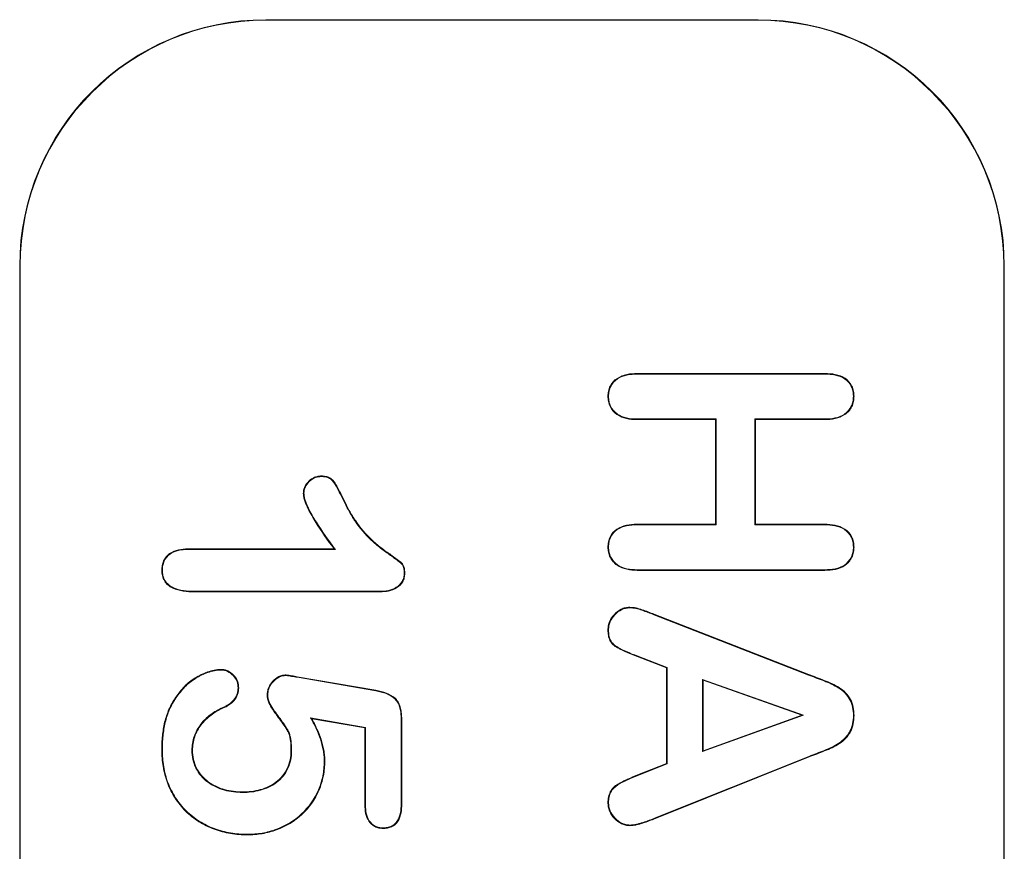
# Model space of a CAD drawing. Header units: millimetres. Extents: x 23 to 1094, y 23 to 840.
# Tile 23 of 44: x 601 to 621, y 423 to 440. Entities that reach past the tile are written whole.
import ezdxf

# ---------------------------------------------------------------- set-up
doc = ezdxf.new("R2010")
doc.units = ezdxf.units.MM
doc.header["$LTSCALE"] = 4
doc.layers.add('Visible (ANSI)', color=7, linetype='Continuous', lineweight=9)
doc.layers.add('Visible Narrow (ANSI)', color=7, linetype='Continuous', lineweight=9)

msp = doc.modelspace()

# ---------------------------------------------------------------- linework, layer by layer
at = {"layer": 'Visible (ANSI)'}
for p, q in [((616.0281, 440.2315), (606.0281, 440.2315)), ((616.0281, 440.2211), (606.0281, 440.2211)), ((601.0281, 435.2315), (601.0281, 395.2315)), ((601.0386, 435.2315), (601.0386, 395.2315)), ((621.0176, 395.2315), (621.0176, 435.2315)), ((621.0281, 395.2315), (621.0281, 435.2315)), ((613.5728, 433.044), (617.3823, 433.044)), ((613.573, 433.0309), (613.5728, 433.044)), ((613.573, 433.0309), (617.3822, 433.0309)), ((617.3822, 433.0309), (617.3823, 433.044)), ((612.9892, 432.5801), (612.9761, 432.5802)), ((617.963, 432.5802), (617.9761, 432.5802)), ((613.5641, 432.1196), (613.564, 432.1065)), ((615.1636, 432.1065), (613.564, 432.1065)), ((615.1767, 432.1196), (613.5641, 432.1196)), ((615.1767, 432.1196), (615.1636, 432.1065)), ((615.1636, 429.9815), (615.1636, 432.1065)), ((615.1767, 429.9684), (615.1767, 432.1196)), ((615.963, 432.1196), (615.9761, 432.1065)), ((615.963, 432.1196), (615.963, 429.9684)), ((617.3763, 432.1196), (615.963, 432.1196)), ((617.3765, 432.1065), (615.9761, 432.1065)), ((615.9761, 432.1065), (615.9761, 429.9815)), ((617.3763, 432.1196), (617.3765, 432.1065)), ((607.1558, 430.9489), (607.1558, 430.962)), ((606.8017, 430.6087), (606.7886, 430.6085)), ((613.564, 429.9815), (615.1636, 429.9815)), ((613.5642, 429.9684), (613.564, 429.9815)), ((613.5642, 429.9684), (615.1767, 429.9684)), ((615.1767, 429.9684), (615.1636, 429.9815)), ((615.963, 429.9684), (615.9761, 429.9815)), ((615.963, 429.9684), (617.3763, 429.9684)), ((615.9761, 429.9815), (617.3765, 429.9815)), ((617.3763, 429.9684), (617.3765, 429.9815)), ((604.4429, 429.4815), (607.4136, 429.4815)), ((604.4431, 429.4684), (604.4429, 429.4815)), ((604.4431, 429.4684), (607.4396, 429.4684)), ((607.4396, 429.4684), (607.4136, 429.4815)), ((612.9892, 429.5177), (612.9761, 429.5177)), ((617.963, 429.5176), (617.9761, 429.5177)), ((603.9267, 429.047), (603.9136, 429.047)), ((613.5729, 429.0571), (613.5728, 429.044)), ((617.3823, 429.044), (613.5728, 429.044)), ((617.3822, 429.0571), (613.5729, 429.0571)), ((617.3822, 429.0571), (617.3823, 429.044)), ((608.838, 428.9827), (608.8511, 428.9825)), ((604.5758, 428.6196), (604.5757, 428.6065)), ((608.3443, 428.6065), (604.5757, 428.6065)), ((608.344, 428.6196), (604.5758, 428.6196)), ((608.344, 428.6196), (608.3443, 428.6065)), ((613.4186, 428.2809), (613.4185, 428.294)), ((613.9117, 428.1412), (617.0515, 426.9176)), ((613.9165, 428.1534), (617.0562, 426.9298)), ((612.9892, 427.831), (612.9761, 427.8312)), ((614.1636, 427.0636), (613.5679, 427.2921)), ((614.1767, 427.0726), (613.5726, 427.3043)), ((605.1186, 427.0192), (605.1187, 427.0323)), ((614.1767, 427.0726), (614.1636, 427.0636)), ((614.1636, 425.1192), (614.1636, 427.0636)), ((614.1767, 425.1103), (614.1767, 427.0726)), ((606.4408, 426.9069), (606.4409, 426.92)), ((606.6653, 426.871), (608.2628, 426.5946)), ((606.6675, 426.8839), (608.2652, 426.6075)), ((614.9005, 426.8282), (614.9005, 425.3613)), ((616.9525, 426.1018), (614.9005, 426.8282)), ((614.9005, 426.8282), (614.9136, 426.8097)), ((616.9136, 426.1017), (614.9136, 426.8097)), ((614.9136, 426.8097), (614.9136, 425.38)), ((605.463, 426.6563), (605.4761, 426.6564)), ((608.2628, 426.5946), (608.2652, 426.6075)), ((606.0674, 426.5081), (606.0542, 426.5079)), ((605.1512, 426.2561), (605.1568, 426.2442)), ((606.9358, 426.048), (606.9605, 426.0304)), ((608.0517, 425.8539), (606.9358, 426.048)), ((608.0386, 425.8429), (606.9605, 426.0304)), ((608.7755, 426.0273), (608.7886, 426.0274)), ((608.7755, 426.0273), (608.7755, 424.2962)), ((608.7886, 426.0274), (608.7886, 424.296)), ((614.9005, 425.3613), (616.9525, 426.1018)), ((614.9136, 425.38), (616.9136, 426.1017)), ((616.9525, 426.1018), (616.9136, 426.1017)), ((617.963, 426.0948), (617.9761, 426.0948)), ((608.0517, 425.8539), (608.0386, 425.8429)), ((608.0386, 424.2765), (608.0386, 425.8429)), ((608.0517, 424.2767), (608.0517, 425.8539)), ((603.9267, 425.4006), (603.9136, 425.4005)), ((604.5255, 425.3878), (604.5386, 425.3878)), ((606.5517, 425.374), (606.5386, 425.3741)), ((617.0573, 425.2652), (613.938, 424.0152)), ((617.062, 425.253), (613.9429, 424.003)), ((614.9005, 425.3613), (614.9136, 425.38)), ((617.0573, 425.2652), (617.062, 425.253)), ((607.213, 425.1672), (607.2261, 425.1671)), ((613.5806, 424.8907), (614.1636, 425.1192)), ((613.5856, 424.8786), (614.1767, 425.1103)), ((614.1767, 425.1103), (614.1636, 425.1192)), ((613.5856, 424.8786), (613.5806, 424.8907)), ((605.5552, 424.5309), (605.5552, 424.544)), ((608.0517, 424.2767), (608.0386, 424.2765)), ((608.7755, 424.2962), (608.7886, 424.296)), ((612.9892, 424.3293), (612.9761, 424.3292)), ((608.4088, 423.813), (608.4087, 423.7999)), ((613.4246, 423.8697), (613.4243, 423.8565)), ((605.6529, 423.6822), (605.6529, 423.669))]:
    msp.add_line(p, q, dxfattribs=at)
for centre, radius, start, end in [((606.0281, 435.2315), 5, 90, 180), ((606.0281, 435.2315), 4.9895, 90, 180), ((616.0281, 435.2315), 5, 0, 90), ((616.0281, 435.2315), 4.9895, 0, 90)]:
    msp.add_arc(centre, radius, start, end, dxfattribs=at)
for points, knots in [([(612.9761, 432.5802), (612.9781, 432.6158), (612.98, 432.6515), (612.9938, 432.7214), (613.0055, 432.7556), (613.0541, 432.8509), (613.1034, 432.9056), (613.2224, 432.9845), (613.2905, 433.0098), (613.43, 433.0393), (613.5017, 433.0421), (613.5728, 433.044)], [0, 0, 0, 0, 0.125, 0.125, 0.25, 0.25, 0.5, 0.5, 0.75, 0.75, 1, 1, 1, 1]), ([(612.9892, 432.5801), (612.9912, 432.6156), (612.9931, 432.6503), (613.0065, 432.7177), (613.0177, 432.7507), (613.0646, 432.8428), (613.1124, 432.8959), (613.2279, 432.9724), (613.2945, 432.9972), (613.4314, 433.0262), (613.5018, 433.029), (613.573, 433.0309)], [0.00075852, 0.00075852, 0.00075852, 0.00075852, 0.125, 0.125, 0.25, 0.25, 0.5, 0.5, 0.75, 0.75, 0.99978711, 0.99978711, 0.99978711, 0.99978711]), ([(617.3822, 433.0309), (617.4533, 433.029), (617.5234, 433.0259), (617.6605, 432.9971), (617.7276, 432.9741), (617.8425, 432.8972), (617.8896, 432.8433), (617.9355, 432.7509), (617.9462, 432.7178), (617.959, 432.6502), (617.961, 432.6155), (617.963, 432.5802)], [0.00021317, 0.00021317, 0.00021317, 0.00021317, 0.25, 0.25, 0.5, 0.5, 0.75, 0.75, 0.875, 0.875, 0.99913685, 0.99913685, 0.99913685, 0.99913685]), ([(617.3823, 433.044), (617.4535, 433.0421), (617.5249, 433.039), (617.6643, 433.0097), (617.7331, 432.9862), (617.8516, 432.9068), (617.9002, 432.8514), (617.9478, 432.7557), (617.9589, 432.7213), (617.9721, 432.6514), (617.9741, 432.6158), (617.9761, 432.5802)], [0, 0, 0, 0, 0.25, 0.25, 0.5, 0.5, 0.75, 0.75, 0.875, 0.875, 1, 1, 1, 1]), ([(613.564, 432.1065), (613.4928, 432.1082), (613.4214, 432.1113), (613.2826, 432.1433), (613.2145, 432.1689), (613.0997, 432.2535), (613.0519, 432.3091), (613.0047, 432.405), (612.9929, 432.4391), (612.9793, 432.5089), (612.9777, 432.5445), (612.9761, 432.5802)], [0, 0, 0, 0, 0.25, 0.25, 0.5, 0.5, 0.75, 0.75, 0.875, 0.875, 1, 1, 1, 1]), ([(613.5641, 432.1196), (613.4929, 432.1213), (613.423, 432.1244), (613.2868, 432.1558), (613.2205, 432.1807), (613.1091, 432.2628), (613.0627, 432.3169), (613.0169, 432.4098), (613.0056, 432.4428), (612.9924, 432.51), (612.9908, 432.5446), (612.9892, 432.5801)], [0.00017915, 0.00017915, 0.00017915, 0.00017915, 0.25, 0.25, 0.5, 0.5, 0.75, 0.75, 0.875, 0.875, 0.99924143, 0.99924143, 0.99924143, 0.99924143]), ([(617.963, 432.5802), (617.9609, 432.5443), (617.9589, 432.5093), (617.9454, 432.441), (617.9342, 432.4075), (617.8877, 432.3137), (617.8403, 432.2591), (617.7254, 432.1789), (617.6579, 432.1542), (617.5194, 432.1243), (617.4484, 432.1215), (617.3763, 432.1196)], [0.00085174, 0.00085174, 0.00085174, 0.00085174, 0.125, 0.125, 0.25, 0.25, 0.5, 0.5, 0.75, 0.75, 0.99980959, 0.99980959, 0.99980959, 0.99980959]), ([(617.9761, 432.5802), (617.9741, 432.5441), (617.972, 432.5081), (617.9581, 432.4373), (617.9465, 432.4027), (617.8983, 432.3058), (617.8496, 432.2495), (617.7311, 432.1669), (617.6619, 432.1417), (617.5209, 432.1112), (617.4485, 432.1084), (617.3765, 432.1065)], [0, 0, 0, 0, 0.125, 0.125, 0.25, 0.25, 0.5, 0.5, 0.75, 0.75, 1, 1, 1, 1]), ([(606.7886, 430.6085), (606.7899, 430.632), (606.7913, 430.6554), (606.8006, 430.7013), (606.8084, 430.7237), (606.8388, 430.7872), (606.8684, 430.8245), (606.9363, 430.8893), (606.9755, 430.9161), (607.0404, 430.9437), (607.0629, 430.951), (607.1088, 430.9595), (607.1323, 430.9608), (607.1558, 430.962)], [0, 0, 0, 0, 0.125, 0.125, 0.25, 0.25, 0.5, 0.5, 0.75, 0.75, 0.875, 0.875, 1, 1, 1, 1]), ([(606.8017, 430.6087), (606.8031, 430.6319), (606.8044, 430.6543), (606.8132, 430.6975), (606.8206, 430.7189), (606.8498, 430.7797), (606.8783, 430.8159), (606.9444, 430.8789), (606.9821, 430.9047), (607.0448, 430.9314), (607.0664, 430.9383), (607.1099, 430.9464), (607.1326, 430.9476), (607.1558, 430.9489)], [0.00165635, 0.00165635, 0.00165635, 0.00165635, 0.125, 0.125, 0.25, 0.25, 0.5, 0.5, 0.75, 0.75, 0.875, 0.875, 0.99884678, 0.99884678, 0.99884678, 0.99884678]), ([(607.1558, 430.962), (607.1852, 430.9607), (607.2147, 430.9593), (607.2725, 430.9479), (607.3008, 430.9381), (607.3524, 430.9094), (607.3755, 430.8904), (607.4145, 430.8461), (607.4303, 430.8212), (607.5068, 430.6952), (607.5588, 430.5896), (607.6099, 430.4835)], [0, 0, 0, 0, 0.125, 0.125, 0.25, 0.25, 0.375, 0.375, 0.5, 0.5, 1, 1, 1, 1]), ([(607.1558, 430.9489), (607.1851, 430.9476), (607.2136, 430.9462), (607.2411, 430.9407), (607.2688, 430.9352), (607.2958, 430.9259), (607.3203, 430.9123), (607.3448, 430.8987), (607.3665, 430.8807), (607.3852, 430.8596), (607.4038, 430.8384), (607.4192, 430.8142), (607.4344, 430.7892), (607.4953, 430.6889), (607.5469, 430.584), (607.5981, 430.4778)], [0.00091691, 0.00091691, 0.00091691, 0.00091691, 0.125, 0.125, 0.125, 0.25, 0.25, 0.25, 0.375, 0.375, 0.375, 0.5, 0.5, 0.5, 1.00006457, 1.00006457, 1.00006457, 1.00006457]), ([(607.4136, 429.4815), (607.2846, 429.6558), (607.1574, 429.8319), (606.9855, 430.1081), (606.9304, 430.2019), (606.8596, 430.3483), (606.8382, 430.3981), (606.8112, 430.4751), (606.8034, 430.5012), (606.7932, 430.5543), (606.7909, 430.5814), (606.7886, 430.6085)], [0, 0, 0, 0, 0.5, 0.5, 0.75, 0.75, 0.875, 0.875, 0.9375, 0.9375, 1, 1, 1, 1]), ([(607.4396, 429.4684), (607.4344, 429.4754), (607.4293, 429.4824), (607.2952, 429.6635), (607.1682, 429.8393), (606.9968, 430.1148), (606.9419, 430.2083), (606.8716, 430.3536), (606.8503, 430.4032), (606.8237, 430.4791), (606.8161, 430.5045), (606.8063, 430.5556), (606.804, 430.5819), (606.8017, 430.6087)], [-0.0199934, -0.0199934, -0.0199934, -0.0199934, 0, 0, 0.5, 0.5, 0.75, 0.75, 0.875, 0.875, 0.9375, 0.9375, 0.9992832, 0.9992832, 0.9992832, 0.9992832]), ([(607.5981, 430.4778), (607.5981, 430.4778), (607.5981, 430.4777), (607.6348, 430.4029), (607.6717, 430.3279), (607.7525, 430.1813), (607.7958, 430.1096), (607.9362, 429.9011), (608.047, 429.7739), (608.2291, 429.6008), (608.2928, 429.5463), (608.3915, 429.4688), (608.425, 429.4436), (608.4934, 429.3952), (608.5274, 429.372), (608.5945, 429.3225), (608.6283, 429.2987), (608.695, 429.2483), (608.729, 429.2239), (608.7766, 429.1852), (608.791, 429.172), (608.8125, 429.1406), (608.8194, 429.1224), (608.8349, 429.0646), (608.8367, 429.0241), (608.838, 428.9827)], [-0.00002285, -0.00002285, -0.00002285, -0.00002285, 0, 0, 0.125, 0.125, 0.25, 0.25, 0.5, 0.5, 0.625, 0.625, 0.6875, 0.6875, 0.75, 0.75, 0.8125, 0.8125, 0.875, 0.875, 0.90625, 0.90625, 0.9375, 0.9375, 0.99970564, 0.99970564, 0.99970564, 0.99970564]), ([(607.6099, 430.4835), (607.6466, 430.4087), (607.6833, 430.3339), (607.7638, 430.188), (607.8069, 430.1166), (607.9465, 429.9092), (608.0566, 429.7828), (608.2378, 429.6106), (608.3012, 429.5564), (608.3995, 429.4792), (608.4328, 429.4542), (608.5008, 429.406), (608.5352, 429.3825), (608.6022, 429.333), (608.6363, 429.309), (608.7028, 429.2589), (608.7367, 429.2346), (608.7851, 429.1952), (608.8008, 429.1809), (608.8244, 429.1465), (608.8319, 429.1267), (608.848, 429.0661), (608.8498, 429.0241), (608.8511, 428.9825)], [0, 0, 0, 0, 0.125, 0.125, 0.25, 0.25, 0.5, 0.5, 0.625, 0.625, 0.6875, 0.6875, 0.75, 0.75, 0.8125, 0.8125, 0.875, 0.875, 0.90625, 0.90625, 0.9375, 0.9375, 1, 1, 1, 1]), ([(612.9761, 429.5177), (612.9774, 429.5531), (612.9788, 429.5886), (612.9929, 429.6577), (613.0051, 429.6913), (613.0517, 429.7869), (613.0996, 429.842), (613.2168, 429.9212), (613.2841, 429.9471), (613.4224, 429.9768), (613.4935, 429.9795), (613.564, 429.9815)], [0, 0, 0, 0, 0.125, 0.125, 0.25, 0.25, 0.5, 0.5, 0.75, 0.75, 1, 1, 1, 1]), ([(612.9892, 429.5177), (612.9906, 429.553), (612.992, 429.5874), (613.0054, 429.6538), (613.0173, 429.6865), (613.0626, 429.7793), (613.1086, 429.8323), (613.2224, 429.9092), (613.2881, 429.9346), (613.4237, 429.9636), (613.4937, 429.9664), (613.5642, 429.9684)], [0.00060679, 0.00060679, 0.00060679, 0.00060679, 0.125, 0.125, 0.25, 0.25, 0.5, 0.5, 0.75, 0.75, 0.99977671, 0.99977671, 0.99977671, 0.99977671]), ([(617.3763, 429.9684), (617.4477, 429.9666), (617.5181, 429.9638), (617.6553, 429.9343), (617.7223, 429.91), (617.8383, 429.8336), (617.8861, 429.7804), (617.9336, 429.6883), (617.9451, 429.6553), (617.9588, 429.5878), (617.9609, 429.5531), (617.963, 429.5176)], [0.00019679, 0.00019679, 0.00019679, 0.00019679, 0.25, 0.25, 0.5, 0.5, 0.75, 0.75, 0.875, 0.875, 0.99925774, 0.99925774, 0.99925774, 0.99925774]), ([(617.3765, 429.9815), (617.4478, 429.9797), (617.5196, 429.9769), (617.6593, 429.9469), (617.7277, 429.9221), (617.8472, 429.8434), (617.8967, 429.7886), (617.9458, 429.6933), (617.9577, 429.6591), (617.9719, 429.5891), (617.974, 429.5534), (617.9761, 429.5177)], [0, 0, 0, 0, 0.25, 0.25, 0.5, 0.5, 0.75, 0.75, 0.875, 0.875, 1, 1, 1, 1]), ([(603.9136, 429.047), (603.9153, 429.0793), (603.9171, 429.1116), (603.9286, 429.1751), (603.9384, 429.2063), (603.9794, 429.2942), (604.0219, 429.3457), (604.1264, 429.4219), (604.1877, 429.4464), (604.3135, 429.4762), (604.3784, 429.4794), (604.4429, 429.4815)], [0, 0, 0, 0, 0.125, 0.125, 0.25, 0.25, 0.5, 0.5, 0.75, 0.75, 1, 1, 1, 1]), ([(603.9267, 429.047), (603.9284, 429.0791), (603.9302, 429.1105), (603.9413, 429.1717), (603.9508, 429.2018), (603.9903, 429.2866), (604.0313, 429.3363), (604.1324, 429.4101), (604.192, 429.434), (604.3151, 429.4631), (604.3786, 429.4663), (604.4431, 429.4684)], [0.00092626, 0.00092626, 0.00092626, 0.00092626, 0.125, 0.125, 0.25, 0.25, 0.5, 0.5, 0.75, 0.75, 0.99972082, 0.99972082, 0.99972082, 0.99972082]), ([(613.5728, 429.044), (613.501, 429.0457), (613.429, 429.0487), (613.2889, 429.0806), (613.22, 429.1058), (613.103, 429.1893), (613.0542, 429.2448), (613.0061, 429.3414), (612.9936, 429.3755), (612.9791, 429.4457), (612.9776, 429.4817), (612.9761, 429.5177)], [0, 0, 0, 0, 0.25, 0.25, 0.5, 0.5, 0.75, 0.75, 0.875, 0.875, 1, 1, 1, 1]), ([(613.5729, 429.0571), (613.501, 429.0588), (613.4306, 429.0618), (613.293, 429.0931), (613.226, 429.1176), (613.1123, 429.1987), (613.065, 429.2525), (613.0183, 429.3463), (613.0062, 429.3795), (612.9922, 429.4469), (612.9907, 429.4818), (612.9892, 429.5177)], [0.00017036, 0.00017036, 0.00017036, 0.00017036, 0.25, 0.25, 0.5, 0.5, 0.75, 0.75, 0.875, 0.875, 0.99940254, 0.99940254, 0.99940254, 0.99940254]), ([(617.963, 429.5176), (617.9616, 429.4817), (617.9601, 429.4469), (617.9463, 429.3795), (617.9343, 429.3462), (617.9043, 429.283), (617.8859, 429.2535), (617.8407, 429.2009), (617.8144, 429.1773), (617.7291, 429.1167), (617.6622, 429.0919), (617.5245, 429.0618), (617.4539, 429.059), (617.3822, 429.0571)], [0.00073702, 0.00073702, 0.00073702, 0.00073702, 0.125, 0.125, 0.25, 0.25, 0.375, 0.375, 0.5, 0.5, 0.75, 0.75, 0.99980805, 0.99980805, 0.99980805, 0.99980805]), ([(617.9761, 429.5177), (617.9747, 429.4817), (617.9732, 429.4457), (617.9589, 429.3756), (617.9466, 429.3415), (617.9158, 429.2765), (617.8966, 429.2459), (617.8498, 429.1915), (617.8228, 429.1672), (617.735, 429.1048), (617.6663, 429.0794), (617.526, 429.0487), (617.454, 429.0459), (617.3823, 429.044)], [0, 0, 0, 0, 0.125, 0.125, 0.25, 0.25, 0.375, 0.375, 0.5, 0.5, 0.75, 0.75, 1, 1, 1, 1]), ([(604.5757, 428.6065), (604.5007, 428.6082), (604.4254, 428.6104), (604.2769, 428.633), (604.2031, 428.6514), (604.0679, 428.7174), (604.0065, 428.766), (603.9483, 428.8629), (603.9344, 428.8985), (603.9179, 428.9718), (603.9157, 429.0094), (603.9136, 429.047)], [0, 0, 0, 0, 0.25, 0.25, 0.5, 0.5, 0.75, 0.75, 0.875, 0.875, 1, 1, 1, 1]), ([(604.5758, 428.6196), (604.5008, 428.6213), (604.4264, 428.6235), (604.2798, 428.6458), (604.2071, 428.664), (604.0753, 428.7283), (604.0163, 428.7753), (603.9603, 428.8684), (603.9468, 428.9027), (603.931, 428.9731), (603.9288, 429.0096), (603.9267, 429.047)], [0.00015869, 0.00015869, 0.00015869, 0.00015869, 0.25, 0.25, 0.5, 0.5, 0.75, 0.75, 0.875, 0.875, 0.99920529, 0.99920529, 0.99920529, 0.99920529]), ([(608.838, 428.9827), (608.8362, 428.9533), (608.8344, 428.9249), (608.8216, 428.8703), (608.8108, 428.8437), (608.7681, 428.7702), (608.7262, 428.7293), (608.6285, 428.6694), (608.5741, 428.6477), (608.4613, 428.6243), (608.4027, 428.6219), (608.344, 428.6196)], [0.00082681, 0.00082681, 0.00082681, 0.00082681, 0.125, 0.125, 0.25, 0.25, 0.5, 0.5, 0.75, 0.75, 0.99965026, 0.99965026, 0.99965026, 0.99965026]), ([(608.8511, 428.9825), (608.8493, 428.953), (608.8475, 428.9234), (608.8341, 428.866), (608.8228, 428.8382), (608.7782, 428.7615), (608.7345, 428.7191), (608.6339, 428.6573), (608.5781, 428.6352), (608.4625, 428.6112), (608.403, 428.6088), (608.3443, 428.6065)], [0, 0, 0, 0, 0.125, 0.125, 0.25, 0.25, 0.5, 0.5, 0.75, 0.75, 1, 1, 1, 1]), ([(612.9761, 427.8312), (612.9777, 427.8606), (612.9794, 427.8901), (612.99, 427.9478), (612.9989, 427.9761), (613.0333, 428.0576), (613.067, 428.1067), (613.1477, 428.1927), (613.1944, 428.2298), (613.2742, 428.268), (613.3021, 428.2783), (613.3595, 428.2907), (613.389, 428.2924), (613.4185, 428.294)], [0, 0, 0, 0, 0.125, 0.125, 0.25, 0.25, 0.5, 0.5, 0.75, 0.75, 0.875, 0.875, 1, 1, 1, 1]), ([(612.9892, 427.831), (612.9909, 427.8603), (612.9925, 427.889), (613.0027, 427.9444), (613.0113, 427.9718), (613.0447, 428.0511), (613.0774, 428.0986), (613.1565, 428.1829), (613.2016, 428.2187), (613.2791, 428.2558), (613.3061, 428.2658), (613.3608, 428.2775), (613.3893, 428.2792), (613.4186, 428.2809)], [0.00088892, 0.00088892, 0.00088892, 0.00088892, 0.125, 0.125, 0.25, 0.25, 0.5, 0.5, 0.75, 0.75, 0.875, 0.875, 0.99905757, 0.99905757, 0.99905757, 0.99905757]), ([(613.4185, 428.294), (613.4619, 428.2921), (613.5053, 428.2898), (613.5904, 428.2728), (613.6319, 428.2593), (613.7547, 428.2161), (613.836, 428.1858), (613.9165, 428.1534)], [0, 0, 0, 0, 0.25, 0.25, 0.5, 0.5, 1, 1, 1, 1]), ([(613.4186, 428.2809), (613.4619, 428.279), (613.5039, 428.2767), (613.5869, 428.2601), (613.6277, 428.2469), (613.7501, 428.2038), (613.8314, 428.1735), (613.9117, 428.1413), (613.9117, 428.1412), (613.9117, 428.1412)], [0.00127636, 0.00127636, 0.00127636, 0.00127636, 0.25, 0.25, 0.5, 0.5, 1, 1, 1.00013267, 1.00013267, 1.00013267, 1.00013267]), ([(613.5679, 427.2921), (613.4332, 427.3448), (613.298, 427.3988), (613.1411, 427.4895), (613.1103, 427.509), (613.0562, 427.5575), (613.0338, 427.5867), (613.0019, 427.652), (612.9913, 427.6872), (612.979, 427.7586), (612.9775, 427.7949), (612.9761, 427.8312)], [0, 0, 0, 0, 0.5, 0.5, 0.625, 0.625, 0.75, 0.75, 0.875, 0.875, 1, 1, 1, 1]), ([(613.5726, 427.3043), (613.4381, 427.357), (613.3033, 427.4109), (613.1479, 427.5006), (613.118, 427.5197), (613.066, 427.5663), (613.0449, 427.5938), (613.0143, 427.6565), (613.004, 427.6905), (612.9921, 427.7596), (612.9906, 427.795), (612.9892, 427.831)], [0.00005217, 0.00005217, 0.00005217, 0.00005217, 0.5, 0.5, 0.625, 0.625, 0.75, 0.75, 0.875, 0.875, 0.99927831, 0.99927831, 0.99927831, 0.99927831]), ([(603.9136, 425.4005), (603.9139, 425.4472), (603.9142, 425.4939), (603.9184, 425.5872), (603.9223, 425.6337), (603.9367, 425.7731), (603.95, 425.8658), (603.9945, 426.0472), (604.0229, 426.1365), (604.0985, 426.3074), (604.1453, 426.3887), (604.2507, 426.543), (604.3087, 426.6167), (604.4392, 426.7505), (604.5125, 426.8095), (604.672, 426.9071), (604.7569, 426.9472), (604.8887, 426.9948), (604.9337, 427.0083), (605.0253, 427.0264), (605.072, 427.0295), (605.1187, 427.0323)], [0, 0, 0, 0, 0.0625, 0.0625, 0.125, 0.125, 0.25, 0.25, 0.375, 0.375, 0.5, 0.5, 0.625, 0.625, 0.75, 0.75, 0.875, 0.875, 0.9375, 0.9375, 1, 1, 1, 1]), ([(603.9267, 425.4006), (603.927, 425.4472), (603.9273, 425.4937), (603.9315, 425.5863), (603.9353, 425.6325), (603.9497, 425.7714), (603.9629, 425.8634), (604.007, 426.0433), (604.0353, 426.1321), (604.1101, 426.3012), (604.1565, 426.3818), (604.2611, 426.535), (604.3188, 426.6082), (604.448, 426.7407), (604.5202, 426.7989), (604.678, 426.8953), (604.7623, 426.9352), (604.8927, 426.9823), (604.9371, 426.9957), (605.0267, 427.0133), (605.0721, 427.0164), (605.1186, 427.0192)], [0.00007616, 0.00007616, 0.00007616, 0.00007616, 0.0625, 0.0625, 0.125, 0.125, 0.25, 0.25, 0.375, 0.375, 0.5, 0.5, 0.625, 0.625, 0.75, 0.75, 0.875, 0.875, 0.9375, 0.9375, 0.99963539, 0.99963539, 0.99963539, 0.99963539]), ([(605.1186, 427.0192), (605.1423, 427.0176), (605.165, 427.016), (605.209, 427.0062), (605.2307, 426.9981), (605.2925, 426.9676), (605.3307, 426.9395), (605.3951, 426.8732), (605.4218, 426.8344), (605.4476, 426.7705), (605.4537, 426.7483), (605.4608, 426.7033), (605.4619, 426.68), (605.463, 426.6563)], [0.00142395, 0.00142395, 0.00142395, 0.00142395, 0.125, 0.125, 0.25, 0.25, 0.5, 0.5, 0.75, 0.75, 0.875, 0.875, 0.99901593, 0.99901593, 0.99901593, 0.99901593]), ([(605.1187, 427.0323), (605.1426, 427.0308), (605.1664, 427.0291), (605.213, 427.0187), (605.2357, 427.0103), (605.2999, 426.9785), (605.339, 426.9498), (605.4056, 426.8812), (605.4333, 426.8411), (605.4601, 426.7745), (605.4665, 426.7513), (605.4739, 426.7042), (605.475, 426.6803), (605.4761, 426.6564)], [0, 0, 0, 0, 0.125, 0.125, 0.25, 0.25, 0.5, 0.5, 0.75, 0.75, 0.875, 0.875, 1, 1, 1, 1]), ([(606.0542, 426.5079), (606.0558, 426.5339), (606.0573, 426.5598), (606.0662, 426.6109), (606.0736, 426.636), (606.103, 426.7083), (606.1324, 426.752), (606.2031, 426.8282), (606.244, 426.8614), (606.3137, 426.8966), (606.3383, 426.9058), (606.389, 426.9169), (606.4149, 426.9185), (606.4409, 426.92)], [0, 0, 0, 0, 0.125, 0.125, 0.25, 0.25, 0.5, 0.5, 0.75, 0.75, 0.875, 0.875, 1, 1, 1, 1]), ([(606.0674, 426.5081), (606.0689, 426.5338), (606.0704, 426.5589), (606.0789, 426.6077), (606.0861, 426.6318), (606.1145, 426.7017), (606.1429, 426.7441), (606.2119, 426.8183), (606.2517, 426.8506), (606.3187, 426.8845), (606.3423, 426.8933), (606.3902, 426.9037), (606.4151, 426.9053), (606.4408, 426.9069)], [0.0015766, 0.0015766, 0.0015766, 0.0015766, 0.125, 0.125, 0.25, 0.25, 0.5, 0.5, 0.75, 0.75, 0.875, 0.875, 0.99846555, 0.99846555, 0.99846555, 0.99846555]), ([(606.4408, 426.9069), (606.4773, 426.9037), (606.5148, 426.8963), (606.5899, 426.8837), (606.6276, 426.8773), (606.6653, 426.871)], [0.00427462, 0.00427462, 0.00427462, 0.00427462, 0.5, 0.5, 0.99988907, 0.99988907, 0.99988907, 0.99988907]), ([(606.4409, 426.92), (606.4791, 426.9168), (606.5166, 426.9092), (606.5921, 426.8966), (606.6298, 426.8903), (606.6675, 426.8839)], [0, 0, 0, 0, 0.5, 0.5, 1, 1, 1, 1]), ([(617.0515, 426.9176), (617.0515, 426.9176), (617.0515, 426.9175), (617.104, 426.8976), (617.156, 426.8768), (617.2612, 426.8364), (617.3138, 426.8169), (617.4185, 426.7764), (617.4698, 426.7553), (617.5704, 426.7063), (617.6204, 426.6815), (617.7139, 426.6219), (617.7573, 426.5878), (617.833, 426.5075), (617.8662, 426.4629), (617.9186, 426.3662), (617.936, 426.3139), (617.9584, 426.2057), (617.9615, 426.151), (617.963, 426.0948)], [-0.00003944, -0.00003944, -0.00003944, -0.00003944, 0, 0, 0.125, 0.125, 0.25, 0.25, 0.375, 0.375, 0.5, 0.5, 0.625, 0.625, 0.75, 0.75, 0.875, 0.875, 0.99974821, 0.99974821, 0.99974821, 0.99974821]), ([(617.0562, 426.9298), (617.1087, 426.9098), (617.1609, 426.889), (617.2133, 426.8688), (617.2658, 426.8486), (617.3185, 426.8292), (617.3709, 426.8089), (617.4233, 426.7886), (617.4753, 426.7672), (617.5258, 426.7426), (617.5763, 426.718), (617.6268, 426.693), (617.6742, 426.6628), (617.7216, 426.6325), (617.7661, 426.5975), (617.8047, 426.5566), (617.8432, 426.5157), (617.8771, 426.4703), (617.9039, 426.4208), (617.9307, 426.3714), (617.9486, 426.3175), (617.9601, 426.2624), (617.9715, 426.2073), (617.9746, 426.151), (617.9761, 426.0948)], [0.00000398, 0.00000398, 0.00000398, 0.00000398, 0.125, 0.125, 0.125, 0.25, 0.25, 0.25, 0.375, 0.375, 0.375, 0.5, 0.5, 0.5, 0.625, 0.625, 0.625, 0.75, 0.75, 0.75, 0.875, 0.875, 0.875, 1, 1, 1, 1]), ([(605.463, 426.6563), (605.4621, 426.6333), (605.4611, 426.6108), (605.4548, 426.5668), (605.4494, 426.545), (605.4267, 426.4821), (605.403, 426.4431), (605.345, 426.3743), (605.3102, 426.3449), (605.2346, 426.2948), (605.1936, 426.2753), (605.1513, 426.2562), (605.1513, 426.2561), (605.1512, 426.2561)], [0.0010142, 0.0010142, 0.0010142, 0.0010142, 0.125, 0.125, 0.25, 0.25, 0.5, 0.5, 0.75, 0.75, 1, 1, 1.00025028, 1.00025028, 1.00025028, 1.00025028]), ([(605.4761, 426.6564), (605.4752, 426.6332), (605.4742, 426.61), (605.4676, 426.5641), (605.4621, 426.5414), (605.4384, 426.476), (605.4139, 426.4357), (605.3541, 426.3648), (605.3183, 426.3345), (605.241, 426.2833), (605.1989, 426.2634), (605.1568, 426.2442)], [0, 0, 0, 0, 0.125, 0.125, 0.25, 0.25, 0.5, 0.5, 0.75, 0.75, 1, 1, 1, 1]), ([(608.2652, 426.6075), (608.3368, 426.5934), (608.4089, 426.5783), (608.5453, 426.5249), (608.6112, 426.4889), (608.689, 426.4113), (608.7108, 426.3811), (608.7437, 426.3157), (608.7553, 426.2806), (608.7736, 426.2096), (608.7798, 426.1735), (608.7866, 426.1007), (608.7876, 426.0641), (608.7886, 426.0274)], [0, 0, 0, 0, 0.25, 0.25, 0.5, 0.5, 0.625, 0.625, 0.75, 0.75, 0.875, 0.875, 1, 1, 1, 1]), ([(606.5386, 425.3741), (606.5381, 425.4268), (606.5376, 425.4795), (606.5275, 425.5842), (606.5199, 425.6366), (606.4991, 425.7128), (606.49, 425.7376), (606.4675, 425.7853), (606.454, 425.8079), (606.4113, 425.8744), (606.3815, 425.9177), (606.2908, 426.0469), (606.2246, 426.1291), (606.138, 426.261), (606.1116, 426.3066), (606.0797, 426.3792), (606.0705, 426.4041), (606.059, 426.4553), (606.0566, 426.4816), (606.0542, 426.5079)], [0, 0, 0, 0, 0.125, 0.125, 0.25, 0.25, 0.3125, 0.3125, 0.375, 0.375, 0.5, 0.5, 0.75, 0.75, 0.875, 0.875, 0.9375, 0.9375, 1, 1, 1, 1]), ([(606.5517, 425.374), (606.5517, 425.374), (606.5517, 425.3741), (606.5512, 425.4268), (606.5507, 425.4801), (606.5404, 425.5861), (606.5329, 425.6388), (606.5115, 425.7169), (606.5021, 425.7425), (606.479, 425.7915), (606.4652, 425.8148), (606.422, 425.8819), (606.3923, 425.9251), (606.3014, 426.0547), (606.235, 426.1371), (606.1492, 426.2678), (606.1232, 426.3129), (606.0919, 426.384), (606.083, 426.4081), (606.0721, 426.4567), (606.0697, 426.4821), (606.0674, 426.5081)], [-0.00022512, -0.00022512, -0.00022512, -0.00022512, 0, 0, 0.125, 0.125, 0.25, 0.25, 0.3125, 0.3125, 0.375, 0.375, 0.5, 0.5, 0.75, 0.75, 0.875, 0.875, 0.9375, 0.9375, 0.99922413, 0.99922413, 0.99922413, 0.99922413]), ([(608.2628, 426.5946), (608.3344, 426.5806), (608.4054, 426.5656), (608.5393, 426.5132), (608.6039, 426.4777), (608.6788, 426.403), (608.6997, 426.3741), (608.7314, 426.311), (608.7428, 426.2767), (608.7607, 426.207), (608.7668, 426.1717), (608.7735, 426.1001), (608.7745, 426.0638), (608.7755, 426.0273)], [0.00016967, 0.00016967, 0.00016967, 0.00016967, 0.25, 0.25, 0.5, 0.5, 0.625, 0.625, 0.75, 0.75, 0.875, 0.875, 0.99979952, 0.99979952, 0.99979952, 0.99979952]), ([(605.1512, 426.2561), (605.1512, 426.2561), (605.1511, 426.2561), (605.109, 426.2359), (605.0666, 426.2156), (604.9844, 426.1691), (604.945, 426.1427), (604.8697, 426.0858), (604.8334, 426.0555), (604.7655, 425.9897), (604.7342, 425.9539), (604.6485, 425.8408), (604.602, 425.7568), (604.5556, 425.6224), (604.5433, 425.5763), (604.5289, 425.4823), (604.5272, 425.435), (604.5255, 425.3881), (604.5255, 425.388), (604.5255, 425.3878)], [-0.0001244, -0.0001244, -0.0001244, -0.0001244, 0, 0, 0.125, 0.125, 0.25, 0.25, 0.375, 0.375, 0.5, 0.5, 0.75, 0.75, 0.875, 0.875, 1, 1, 1.0003903, 1.0003903, 1.0003903, 1.0003903]), ([(605.1568, 426.2442), (605.1146, 426.2241), (605.0725, 426.2039), (604.9914, 426.158), (604.9526, 426.1319), (604.878, 426.0756), (604.842, 426.0457), (604.7751, 425.9807), (604.7443, 425.9455), (604.6597, 425.8338), (604.614, 425.7513), (604.5682, 425.6187), (604.5561, 425.5734), (604.542, 425.4812), (604.5403, 425.4345), (604.5386, 425.3878)], [0, 0, 0, 0, 0.125, 0.125, 0.25, 0.25, 0.375, 0.375, 0.5, 0.5, 0.75, 0.75, 0.875, 0.875, 1, 1, 1, 1]), ([(606.9358, 426.048), (606.9402, 426.04), (606.9446, 426.032), (606.9858, 425.9574), (607.0214, 425.8908), (607.0843, 425.753), (607.1127, 425.683), (607.1596, 425.5392), (607.1792, 425.4663), (607.1989, 425.3547), (607.2045, 425.3173), (607.2113, 425.2426), (607.2122, 425.2052), (607.213, 425.1672)], [-0.0299026, -0.0299026, -0.0299026, -0.0299026, 0, 0, 0.25, 0.25, 0.5, 0.5, 0.75, 0.75, 0.875, 0.875, 0.9996349, 0.9996349, 0.9996349, 0.9996349]), ([(606.9605, 426.0304), (606.9973, 425.9637), (607.0332, 425.8966), (607.0964, 425.7581), (607.125, 425.6875), (607.1722, 425.5428), (607.192, 425.4691), (607.2119, 425.3567), (607.2175, 425.319), (607.2244, 425.2432), (607.2253, 425.2052), (607.2261, 425.1671)], [0, 0, 0, 0, 0.25, 0.25, 0.5, 0.5, 0.75, 0.75, 0.875, 0.875, 1, 1, 1, 1]), ([(617.963, 426.0948), (617.9615, 426.0386), (617.9585, 425.984), (617.9366, 425.8756), (617.9198, 425.8232), (617.8803, 425.7509), (617.8653, 425.7277), (617.8331, 425.6826), (617.8162, 425.6607), (617.7605, 425.6004), (617.7165, 425.5663), (617.624, 425.5049), (617.5753, 425.4776), (617.4754, 425.4282), (617.424, 425.4071), (617.3193, 425.3661), (617.2675, 425.3447), (617.1626, 425.3048), (617.1099, 425.2851), (617.0574, 425.2653), (617.0573, 425.2653), (617.0573, 425.2652)], [0.00025174, 0.00025174, 0.00025174, 0.00025174, 0.125, 0.125, 0.25, 0.25, 0.3125, 0.3125, 0.375, 0.375, 0.5, 0.5, 0.625, 0.625, 0.75, 0.75, 0.875, 0.875, 1, 1, 1.00009861, 1.00009861, 1.00009861, 1.00009861]), ([(617.9761, 426.0948), (617.9746, 426.0386), (617.9715, 425.9824), (617.9493, 425.8721), (617.932, 425.818), (617.8915, 425.744), (617.8762, 425.7204), (617.8435, 425.6746), (617.8263, 425.6524), (617.7691, 425.5905), (617.7243, 425.5558), (617.6307, 425.4936), (617.5815, 425.4661), (617.4807, 425.4163), (617.4287, 425.3949), (617.3242, 425.3539), (617.2722, 425.3325), (617.1672, 425.2926), (617.1146, 425.2729), (617.062, 425.253)], [0, 0, 0, 0, 0.125, 0.125, 0.25, 0.25, 0.3125, 0.3125, 0.375, 0.375, 0.5, 0.5, 0.625, 0.625, 0.75, 0.75, 0.875, 0.875, 1, 1, 1, 1]), ([(605.6529, 423.669), (605.5954, 423.6707), (605.538, 423.6724), (605.4235, 423.6803), (605.3665, 423.6869), (605.1966, 423.716), (605.085, 423.7454), (604.8698, 423.8256), (604.7658, 423.8759), (604.5712, 423.9977), (604.4808, 424.0697), (604.3178, 424.2314), (604.2462, 424.322), (604.1218, 424.515), (604.0686, 424.6175), (603.9878, 424.8324), (603.9598, 424.9443), (603.9313, 425.1142), (603.9244, 425.1712), (603.9159, 425.2857), (603.9147, 425.3431), (603.9136, 425.4005)], [0, 0, 0, 0, 0.0625, 0.0625, 0.125, 0.125, 0.25, 0.25, 0.375, 0.375, 0.5, 0.5, 0.625, 0.625, 0.75, 0.75, 0.875, 0.875, 0.9375, 0.9375, 1, 1, 1, 1]), ([(605.6529, 423.6822), (605.5956, 423.6838), (605.5384, 423.6855), (605.4248, 423.6933), (605.3683, 423.6999), (605.1997, 423.7288), (605.0887, 423.758), (604.8752, 423.8375), (604.7719, 423.8876), (604.579, 424.0082), (604.4894, 424.0797), (604.3277, 424.24), (604.2567, 424.3298), (604.1333, 424.5214), (604.0805, 424.6231), (604.0004, 424.8361), (603.9726, 424.9472), (603.9443, 425.116), (603.9374, 425.1726), (603.929, 425.2862), (603.9278, 425.3432), (603.9267, 425.4006)], [0.00012101, 0.00012101, 0.00012101, 0.00012101, 0.0625, 0.0625, 0.125, 0.125, 0.25, 0.25, 0.375, 0.375, 0.5, 0.5, 0.625, 0.625, 0.75, 0.75, 0.875, 0.875, 0.9375, 0.9375, 0.99993808, 0.99993808, 0.99993808, 0.99993808]), ([(604.5255, 425.3878), (604.5255, 425.3877), (604.5255, 425.3875), (604.5274, 425.3258), (604.5306, 425.2624), (604.5584, 425.1398), (604.5793, 425.0801), (604.6358, 424.9678), (604.6713, 424.9155), (604.7524, 424.82), (604.7981, 424.7762), (604.8995, 424.7022), (604.9538, 424.6709), (605.0667, 424.6173), (605.1255, 424.5953), (605.2458, 424.5621), (605.3071, 424.5501), (605.4308, 424.5347), (605.4932, 424.5326), (605.5549, 424.5309), (605.555, 424.5309), (605.5552, 424.5309)], [-0.0002961, -0.0002961, -0.0002961, -0.0002961, 0, 0, 0.125, 0.125, 0.25, 0.25, 0.375, 0.375, 0.5, 0.5, 0.625, 0.625, 0.75, 0.75, 0.875, 0.875, 1, 1, 1.0002162, 1.0002162, 1.0002162, 1.0002162]), ([(604.5386, 425.3878), (604.5405, 425.3261), (604.5437, 425.2642), (604.571, 425.1437), (604.5915, 425.085), (604.647, 424.9747), (604.6819, 424.9233), (604.7618, 424.8291), (604.8067, 424.7862), (604.9064, 424.7133), (604.9601, 424.6824), (605.0716, 424.6294), (605.1296, 424.6078), (605.2486, 424.5749), (605.3094, 424.563), (605.4318, 424.5477), (605.4935, 424.5457), (605.5552, 424.544)], [0, 0, 0, 0, 0.125, 0.125, 0.25, 0.25, 0.375, 0.375, 0.5, 0.5, 0.625, 0.625, 0.75, 0.75, 0.875, 0.875, 1, 1, 1, 1]), ([(605.5552, 424.544), (605.6155, 424.5453), (605.6759, 424.5468), (605.7957, 424.561), (605.8552, 424.5725), (606.03, 424.6196), (606.1412, 424.6718), (606.2858, 424.7809), (606.3301, 424.8225), (606.4063, 424.9162), (606.4377, 424.9682), (606.4883, 425.0779), (606.5084, 425.1352), (606.5333, 425.2533), (606.5365, 425.3139), (606.5386, 425.3741)], [0, 0, 0, 0, 0.125, 0.125, 0.25, 0.25, 0.5, 0.5, 0.625, 0.625, 0.75, 0.75, 0.875, 0.875, 1, 1, 1, 1]), ([(605.5552, 424.5309), (605.5553, 424.5309), (605.5554, 424.5309), (605.6157, 424.5322), (605.6768, 424.5337), (605.7979, 424.548), (605.8579, 424.5597), (606.0347, 424.6073), (606.1476, 424.6602), (606.2944, 424.771), (606.3396, 424.8133), (606.4172, 424.9088), (606.4492, 424.9619), (606.5006, 425.0732), (606.521, 425.1314), (606.5463, 425.2517), (606.5496, 425.3135), (606.5517, 425.3738), (606.5517, 425.3739), (606.5517, 425.374)], [-0.000221, -0.000221, -0.000221, -0.000221, 0, 0, 0.125, 0.125, 0.25, 0.25, 0.5, 0.5, 0.625, 0.625, 0.75, 0.75, 0.875, 0.875, 1, 1, 1.0001968, 1.0001968, 1.0001968, 1.0001968]), ([(607.213, 425.1672), (607.2115, 425.1168), (607.2099, 425.0666), (607.2012, 424.9672), (607.1939, 424.9176), (607.1644, 424.7703), (607.135, 424.6741), (607.0169, 424.3982), (606.8992, 424.2305), (606.6056, 423.9588), (606.4299, 423.8544), (606.1481, 423.75), (606.0509, 423.7238), (605.9028, 423.6979), (605.8531, 423.6916), (605.7535, 423.6844), (605.7033, 423.6833), (605.6529, 423.6822)], [0.00013783, 0.00013783, 0.00013783, 0.00013783, 0.0625, 0.0625, 0.125, 0.125, 0.25, 0.25, 0.5, 0.5, 0.75, 0.75, 0.875, 0.875, 0.9375, 0.9375, 0.99986235, 0.99986235, 0.99986235, 0.99986235]), ([(607.2261, 425.1671), (607.2246, 425.1166), (607.223, 425.0661), (607.2142, 424.9656), (607.2068, 424.9155), (607.1771, 424.7669), (607.1474, 424.6698), (607.0282, 424.3913), (606.9095, 424.2222), (606.6131, 423.9478), (606.436, 423.8426), (606.1519, 423.7374), (606.054, 423.711), (605.9047, 423.6849), (605.8545, 423.6785), (605.7539, 423.6713), (605.7034, 423.6702), (605.6529, 423.669)], [0, 0, 0, 0, 0.0625, 0.0625, 0.125, 0.125, 0.25, 0.25, 0.5, 0.5, 0.75, 0.75, 0.875, 0.875, 0.9375, 0.9375, 1, 1, 1, 1]), ([(612.9761, 424.3292), (612.9776, 424.3664), (612.9791, 424.4036), (612.9943, 424.476), (613.0078, 424.5112), (613.0431, 424.5765), (613.0653, 424.6067), (613.1175, 424.6595), (613.1478, 424.6813), (613.2102, 424.7212), (613.2431, 424.7384), (613.3096, 424.7709), (613.3432, 424.7864), (613.4447, 424.8318), (613.5127, 424.861), (613.5806, 424.8907)], [0, 0, 0, 0, 0.125, 0.125, 0.25, 0.25, 0.375, 0.375, 0.5, 0.5, 0.625, 0.625, 0.75, 0.75, 1, 1, 1, 1]), ([(612.9892, 424.3293), (612.9907, 424.3663), (612.9922, 424.4024), (613.0069, 424.4719), (613.0199, 424.506), (613.0541, 424.5692), (613.0755, 424.5984), (613.1259, 424.6494), (613.1553, 424.6705), (613.2167, 424.7099), (613.249, 424.7267), (613.3152, 424.7591), (613.3487, 424.7745), (613.4497, 424.8197), (613.5178, 424.849), (613.5856, 424.8786)], [0.00067725, 0.00067725, 0.00067725, 0.00067725, 0.125, 0.125, 0.25, 0.25, 0.375, 0.375, 0.5, 0.5, 0.625, 0.625, 0.75, 0.75, 0.99971423, 0.99971423, 0.99971423, 0.99971423]), ([(608.4087, 423.7999), (608.3803, 423.8015), (608.3519, 423.8031), (608.2963, 423.8145), (608.2692, 423.824), (608.1936, 423.8636), (608.1508, 423.9035), (608.0869, 423.9975), (608.0662, 424.0516), (608.0431, 424.1628), (608.0407, 424.2199), (608.0386, 424.2765)], [0, 0, 0, 0, 0.125, 0.125, 0.25, 0.25, 0.5, 0.5, 0.75, 0.75, 1, 1, 1, 1]), ([(608.4088, 423.813), (608.3806, 423.8146), (608.3532, 423.8162), (608.3001, 423.8271), (608.2742, 423.8362), (608.2019, 423.874), (608.1605, 423.9125), (608.0989, 424.0032), (608.0788, 424.0556), (608.0563, 424.1641), (608.0538, 424.2202), (608.0517, 424.2767)], [0.00095085, 0.00095085, 0.00095085, 0.00095085, 0.125, 0.125, 0.25, 0.25, 0.5, 0.5, 0.75, 0.75, 0.99964184, 0.99964184, 0.99964184, 0.99964184]), ([(608.7886, 424.296), (608.7871, 424.2367), (608.785, 424.177), (608.7629, 424.0603), (608.744, 424.0028), (608.6975, 423.9267), (608.6787, 423.9031), (608.6347, 423.8631), (608.6093, 423.847), (608.5552, 423.822), (608.5266, 423.8129), (608.4682, 423.8025), (608.4385, 423.8012), (608.4087, 423.7999)], [0, 0, 0, 0, 0.25, 0.25, 0.5, 0.5, 0.625, 0.625, 0.75, 0.75, 0.875, 0.875, 1, 1, 1, 1]), ([(608.7755, 424.2962), (608.774, 424.2369), (608.7719, 424.1783), (608.7502, 424.0639), (608.7317, 424.0078), (608.6869, 423.9344), (608.6689, 423.9119), (608.6269, 423.8738), (608.6028, 423.8585), (608.5508, 423.8344), (608.5232, 423.8256), (608.4673, 423.8156), (608.4383, 423.8143), (608.4088, 423.813)], [0.00023396, 0.00023396, 0.00023396, 0.00023396, 0.25, 0.25, 0.5, 0.5, 0.625, 0.625, 0.75, 0.75, 0.875, 0.875, 0.99909072, 0.99909072, 0.99909072, 0.99909072]), ([(613.4243, 423.8565), (613.3944, 423.8585), (613.3644, 423.8605), (613.3059, 423.8731), (613.2774, 423.8834), (613.1969, 423.9234), (613.1491, 423.9612), (613.0662, 424.0478), (613.0315, 424.0979), (612.9974, 424.1812), (612.989, 424.2103), (612.9792, 424.2693), (612.9777, 424.2992), (612.9761, 424.3292)], [0, 0, 0, 0, 0.125, 0.125, 0.25, 0.25, 0.5, 0.5, 0.75, 0.75, 0.875, 0.875, 1, 1, 1, 1]), ([(613.4246, 423.8697), (613.3948, 423.8716), (613.3659, 423.8736), (613.3098, 423.8857), (613.2823, 423.8956), (613.2045, 423.9343), (613.1576, 423.9712), (613.0766, 424.0559), (613.0429, 424.1046), (613.0099, 424.1853), (613.0018, 424.2134), (612.9924, 424.2703), (612.9908, 424.2995), (612.9892, 424.3293)], [0.00081402, 0.00081402, 0.00081402, 0.00081402, 0.125, 0.125, 0.25, 0.25, 0.5, 0.5, 0.75, 0.75, 0.875, 0.875, 0.99915903, 0.99915903, 0.99915903, 0.99915903]), ([(613.9429, 424.003), (613.901, 423.9863), (613.8591, 423.9693), (613.7748, 423.9372), (613.7317, 423.9238), (613.6674, 423.9025), (613.646, 423.8955), (613.6024, 423.8837), (613.5804, 423.8787), (613.5363, 423.8689), (613.5142, 423.8643), (613.4695, 423.858), (613.4469, 423.8571), (613.4243, 423.8565)], [0, 0, 0, 0, 0.25, 0.25, 0.5, 0.5, 0.625, 0.625, 0.75, 0.75, 0.875, 0.875, 1, 1, 1, 1]), ([(613.938, 424.0152), (613.8962, 423.9985), (613.8542, 423.9815), (613.7704, 423.9495), (613.7276, 423.9362), (613.6633, 423.915), (613.6422, 423.908), (613.5993, 423.8965), (613.5774, 423.8915), (613.5336, 423.8817), (613.5118, 423.8772), (613.4684, 423.8711), (613.4471, 423.8702), (613.4246, 423.8697)], [0.00003379, 0.00003379, 0.00003379, 0.00003379, 0.25, 0.25, 0.5, 0.5, 0.625, 0.625, 0.75, 0.75, 0.875, 0.875, 0.99892419, 0.99892419, 0.99892419, 0.99892419])]:
    msp.add_open_spline(points, degree=3, knots=knots, dxfattribs=at)
at = {"layer": 'Visible Narrow (ANSI)'}
for p, q in [((606.0281, 440.2211), (606.0281, 440.2315)), ((616.0281, 440.2211), (616.0281, 440.2315)), ((601.0386, 435.2315), (601.0281, 435.2315)), ((621.0176, 435.2315), (621.0281, 435.2315)), ((607.5981, 430.4778), (607.6099, 430.4835)), ((613.9117, 428.1412), (613.9165, 428.1534)), ((613.5726, 427.3043), (613.5679, 427.2921)), ((606.6653, 426.871), (606.6675, 426.8839)), ((617.0515, 426.9176), (617.0562, 426.9298)), ((613.938, 424.0152), (613.9429, 424.003))]:
    msp.add_line(p, q, dxfattribs=at)

doc.saveas('drawing.dxf')
